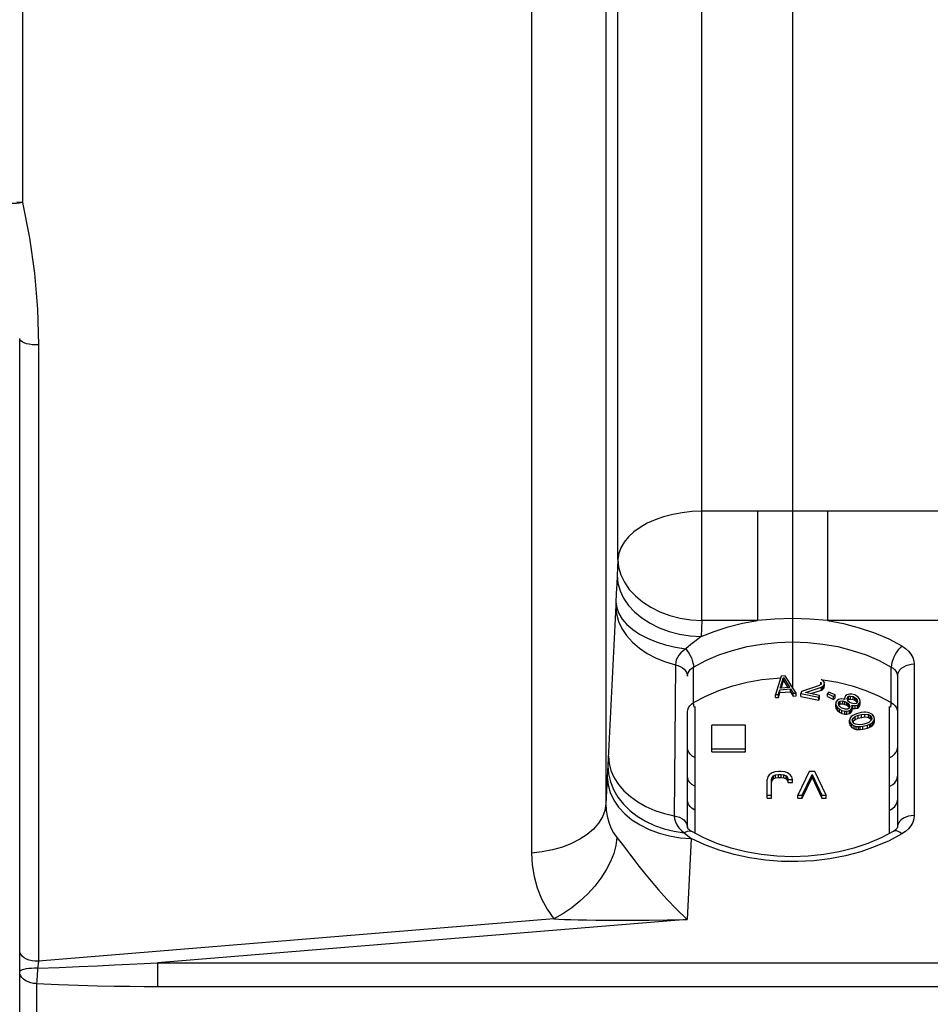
# Model space of a CAD drawing. Header units: inches. Extents: x 13.2 to 32.5, y 4.4 to 30.4.
# Tile 9 of 19: x 24.9 to 29.2, y 9.8 to 14.4. Entities that reach past the tile are written whole.
import ezdxf

# ---------------------------------------------------------------- set-up
doc = ezdxf.new("R2010")
doc.units = ezdxf.units.IN
doc.header["$LTSCALE"] = 2.574606
doc.header["$MEASUREMENT"] = 0
doc.layers.get('0').update_dxf_attribs({"linetype": 'CONTINUOUS'})
doc.layers.add('ROUNDS', color=7, linetype='CONTINUOUS')

msp = doc.modelspace()

# ---------------------------------------------------------------- linework, layer by layer
at = {"color": 7, "linetype": 'Continuous'}
for p, q in [((28.545, 11.2956), (28.545, 21.2942)), ((28.5104, 11.3492), (28.4908, 11.3477)), ((28.562, 11.2691), (28.5104, 11.3492)), ((28.4908, 11.3477), (28.4642, 11.2617)), ((28.4868, 11.292), (28.5016, 11.3414)), ((28.4911, 11.2923), (28.5016, 11.3275)), ((28.5016, 11.3414), (28.5309, 11.2953)), ((28.5016, 11.3275), (28.5016, 11.3414)), ((28.5016, 11.3275), (28.5224, 11.2947)), ((28.6701, 11.3044), (28.5862, 11.2756)), ((28.6777, 11.3102), (28.6701, 11.3044)), ((28.6765, 11.3197), (28.6791, 11.3136)), ((28.6765, 11.3093), (28.6765, 11.3197)), ((28.6791, 11.3136), (28.6777, 11.3102)), ((28.6871, 11.3268), (28.6791, 11.3321)), ((28.6866, 11.3009), (28.6918, 11.3073)), ((28.6937, 11.318), (28.6871, 11.3268)), ((28.6918, 11.3073), (28.6932, 11.3107)), ((28.6918, 11.2933), (28.6918, 11.3073)), ((28.6932, 11.3107), (28.6937, 11.318)), ((28.6932, 11.2967), (28.6932, 11.3107)), ((28.6932, 11.2967), (28.6937, 11.3041)), ((28.6937, 11.3041), (28.6937, 11.3107)), ((28.4642, 11.2617), (28.4789, 11.2628)), ((28.4642, 11.2478), (28.4642, 11.2617)), ((28.4789, 11.2628), (28.4854, 11.2848)), ((28.4789, 11.2489), (28.4854, 11.2708)), ((28.4789, 11.2489), (28.4789, 11.2628)), ((28.4854, 11.2848), (28.5344, 11.2885)), ((28.4854, 11.2708), (28.4854, 11.2848)), ((28.4854, 11.2708), (28.5344, 11.2745)), ((28.5309, 11.2953), (28.4868, 11.292)), ((28.5344, 11.2885), (28.5474, 11.268)), ((28.5344, 11.2745), (28.5344, 11.2885)), ((28.5344, 11.2745), (28.5474, 11.2541)), ((28.5474, 11.268), (28.562, 11.2691)), ((28.5474, 11.2541), (28.5474, 11.268)), ((28.562, 11.2552), (28.562, 11.2691)), ((28.5862, 11.2756), (28.5826, 11.2671)), ((28.5826, 11.2671), (28.6676, 11.2493)), ((28.5826, 11.2532), (28.5826, 11.2671)), ((28.6051, 11.2717), (28.6797, 11.2968)), ((28.6711, 11.2578), (28.6051, 11.2717)), ((28.6306, 11.2663), (28.6797, 11.2829)), ((28.6676, 11.2493), (28.6711, 11.2578)), ((28.6711, 11.2439), (28.6711, 11.2578)), ((28.6797, 11.2968), (28.6866, 11.3009)), ((28.6797, 11.2829), (28.6797, 11.2968)), ((28.6797, 11.2829), (28.6866, 11.287)), ((28.6866, 11.287), (28.6866, 11.3009)), ((28.6866, 11.287), (28.6918, 11.2933)), ((28.6918, 11.2933), (28.6932, 11.2967)), ((28.7148, 11.2738), (28.7079, 11.2663)), ((28.7079, 11.2663), (28.7366, 11.2529)), ((28.7079, 11.2524), (28.7079, 11.2663)), ((28.7435, 11.2604), (28.7148, 11.2738)), ((28.7366, 11.2529), (28.7435, 11.2604)), ((28.7435, 11.2464), (28.7435, 11.2604)), ((28.793, 11.2567), (28.7887, 11.2494)), ((28.7987, 11.2602), (28.793, 11.2567)), ((28.8114, 11.2635), (28.7987, 11.2602)), ((28.822, 11.2631), (28.8114, 11.2635)), ((28.8357, 11.26), (28.822, 11.2631)), ((28.8457, 11.2546), (28.8357, 11.26)), ((28.4642, 11.2478), (28.4789, 11.2489)), ((28.5474, 11.2541), (28.562, 11.2552)), ((28.5826, 11.2532), (28.6676, 11.2354)), ((28.6676, 11.2354), (28.6676, 11.2493)), ((28.6676, 11.2354), (28.6711, 11.2439)), ((28.7079, 11.2524), (28.7366, 11.239)), ((28.7366, 11.239), (28.7366, 11.2529)), ((28.7366, 11.239), (28.7435, 11.2464)), ((28.7474, 11.2262), (28.7465, 11.2188)), ((28.7465, 11.2188), (28.749, 11.2087)), ((28.7465, 11.2048), (28.7465, 11.2188)), ((28.7536, 11.2347), (28.7474, 11.2262)), ((28.7593, 11.2382), (28.7536, 11.2347)), ((28.759, 11.2195), (28.7617, 11.2281)), ((28.7617, 11.2119), (28.759, 11.2195)), ((28.772, 11.2414), (28.7593, 11.2382)), ((28.7613, 11.213), (28.7617, 11.2142)), ((28.7617, 11.2281), (28.7674, 11.2316)), ((28.7617, 11.2142), (28.7617, 11.2281)), ((28.7617, 11.2142), (28.7674, 11.2177)), ((28.7662, 11.2055), (28.7617, 11.2119)), ((28.7674, 11.2316), (28.7798, 11.2324)), ((28.7674, 11.2177), (28.7674, 11.2316)), ((28.7674, 11.2177), (28.7798, 11.2184)), ((28.7841, 11.2397), (28.772, 11.2414)), ((28.7798, 11.2324), (28.79, 11.2295)), ((28.7798, 11.2184), (28.7798, 11.2324)), ((28.7798, 11.2184), (28.79, 11.2155)), ((28.7892, 11.2382), (28.7841, 11.2397)), ((28.7887, 11.2494), (28.7879, 11.242)), ((28.7879, 11.242), (28.7892, 11.2382)), ((28.7879, 11.2386), (28.7879, 11.242)), ((28.79, 11.2295), (28.7984, 11.2254)), ((28.79, 11.2155), (28.79, 11.2295)), ((28.79, 11.2155), (28.7984, 11.2115)), ((28.7984, 11.2254), (28.8049, 11.2202)), ((28.7984, 11.2115), (28.7984, 11.2254)), ((28.7984, 11.2115), (28.8049, 11.2062)), ((28.8006, 11.2452), (28.803, 11.2514)), ((28.8014, 11.2365), (28.8006, 11.2452)), ((28.806, 11.2301), (28.8014, 11.2365)), ((28.8022, 11.2354), (28.803, 11.2374)), ((28.803, 11.2514), (28.8068, 11.2537)), ((28.803, 11.2374), (28.803, 11.2514)), ((28.803, 11.2374), (28.8068, 11.2398)), ((28.8049, 11.2202), (28.8095, 11.2137)), ((28.8049, 11.2062), (28.8049, 11.2202)), ((28.8125, 11.2248), (28.806, 11.2301)), ((28.8068, 11.2537), (28.8157, 11.2546)), ((28.8068, 11.2398), (28.8068, 11.2537)), ((28.8068, 11.2398), (28.8157, 11.2407)), ((28.8095, 11.2137), (28.8122, 11.2062)), ((28.8095, 11.1998), (28.8095, 11.2137)), ((28.8208, 11.2208), (28.8125, 11.2248)), ((28.8157, 11.2546), (28.8279, 11.2529)), ((28.8157, 11.2407), (28.8157, 11.2546)), ((28.8157, 11.2407), (28.8279, 11.2389)), ((28.833, 11.219), (28.8208, 11.2208)), ((28.8216, 11.212), (28.8268, 11.2106)), ((28.823, 11.2082), (28.8216, 11.212)), ((28.8279, 11.2529), (28.8363, 11.2488)), ((28.8279, 11.2389), (28.8279, 11.2529)), ((28.8279, 11.2389), (28.8363, 11.2349)), ((28.8419, 11.2199), (28.833, 11.219)), ((28.8363, 11.2488), (28.8427, 11.2435)), ((28.8363, 11.2349), (28.8363, 11.2488)), ((28.8363, 11.2349), (28.8427, 11.2296)), ((28.8373, 11.2101), (28.8481, 11.2122)), ((28.8457, 11.2223), (28.8419, 11.2199)), ((28.8427, 11.2435), (28.8473, 11.2371)), ((28.8427, 11.2296), (28.8427, 11.2435)), ((28.8427, 11.2296), (28.8465, 11.2243)), ((28.8522, 11.2494), (28.8457, 11.2546)), ((28.8481, 11.2284), (28.8457, 11.2223)), ((28.8473, 11.2371), (28.8481, 11.2284)), ((28.8473, 11.2264), (28.8473, 11.2371)), ((28.8481, 11.2122), (28.8538, 11.2157)), ((28.8481, 11.1983), (28.8481, 11.2122)), ((28.8584, 11.2417), (28.8522, 11.2494)), ((28.8538, 11.2157), (28.86, 11.2242)), ((28.8538, 11.2018), (28.8538, 11.2157)), ((28.8608, 11.2316), (28.8584, 11.2417)), ((28.86, 11.2242), (28.8608, 11.2316)), ((28.86, 11.2102), (28.86, 11.2242)), ((28.86, 11.2102), (28.8608, 11.2177)), ((28.8608, 11.2177), (28.8608, 11.2316)), ((28.0877, 10.612), (28.0877, 11.2056)), ((28.7465, 11.2048), (28.749, 11.1948)), ((28.749, 11.2087), (28.7552, 11.201)), ((28.749, 11.1948), (28.749, 11.2087)), ((28.749, 11.1948), (28.7552, 11.1871)), ((28.7552, 11.201), (28.7649, 11.1931)), ((28.7552, 11.1871), (28.7552, 11.201)), ((28.7552, 11.1871), (28.7649, 11.1792)), ((28.7649, 11.1931), (28.7749, 11.1877)), ((28.7649, 11.1792), (28.7649, 11.1931)), ((28.7649, 11.1792), (28.7749, 11.1738)), ((28.7727, 11.2003), (28.7662, 11.2055)), ((28.7811, 11.1962), (28.7727, 11.2003)), ((28.7749, 11.1877), (28.7886, 11.1847)), ((28.7749, 11.1738), (28.7749, 11.1877)), ((28.7749, 11.1738), (28.7886, 11.1708)), ((28.7913, 11.1933), (28.7811, 11.1962)), ((28.7886, 11.1847), (28.7992, 11.1843)), ((28.7886, 11.1708), (28.7886, 11.1847)), ((28.7886, 11.1708), (28.7992, 11.1704)), ((28.8038, 11.1941), (28.7913, 11.1933)), ((28.7992, 11.1843), (28.8119, 11.1875)), ((28.7992, 11.1704), (28.7992, 11.1843)), ((28.7992, 11.1704), (28.8119, 11.1736)), ((28.8095, 11.1976), (28.8038, 11.1941)), ((28.8049, 11.2062), (28.8095, 11.1998)), ((28.8122, 11.2062), (28.8095, 11.1976)), ((28.8095, 11.1998), (28.8098, 11.1988)), ((28.8119, 11.1875), (28.8175, 11.191)), ((28.8119, 11.1736), (28.8119, 11.1875)), ((28.8119, 11.1736), (28.8175, 11.1771)), ((28.8175, 11.191), (28.8238, 11.1995)), ((28.8175, 11.1771), (28.8175, 11.191)), ((28.8175, 11.1771), (28.8238, 11.1856)), ((28.8238, 11.1995), (28.823, 11.2082)), ((28.8238, 11.1856), (28.8238, 11.1995)), ((28.8238, 11.1975), (28.8268, 11.1966)), ((28.8268, 11.2106), (28.8373, 11.2101)), ((28.8268, 11.1966), (28.8268, 11.2106)), ((28.8268, 11.1966), (28.8373, 11.1962)), ((28.8336, 11.1676), (28.8273, 11.1642)), ((28.8446, 11.1722), (28.8336, 11.1676)), ((28.8373, 11.1962), (28.8373, 11.2101)), ((28.8373, 11.1962), (28.8481, 11.1983)), ((28.8377, 11.1594), (28.8511, 11.1646)), ((28.8659, 11.1776), (28.8446, 11.1722)), ((28.8481, 11.1983), (28.8538, 11.2018)), ((28.8511, 11.1646), (28.8676, 11.1688)), ((28.8511, 11.1507), (28.8511, 11.1646)), ((28.8538, 11.2018), (28.86, 11.2102)), ((28.8785, 11.1789), (28.8659, 11.1776)), ((28.8676, 11.1688), (28.8827, 11.1707)), ((28.8676, 11.1548), (28.8676, 11.1688)), ((28.8865, 11.179), (28.8785, 11.1789)), ((28.8827, 11.1707), (28.9002, 11.1677)), ((28.8827, 11.1568), (28.8827, 11.1707)), ((28.8976, 11.1781), (28.8865, 11.179)), ((28.9072, 11.175), (28.8976, 11.1781)), ((28.9002, 11.1677), (28.9074, 11.164)), ((28.9002, 11.1538), (28.9002, 11.1677)), ((28.9184, 11.1686), (28.9072, 11.175)), ((28.9257, 11.1593), (28.9184, 11.1686)), ((28.9995, 10.612), (28.9995, 11.2056)), ((28.3239, 11.119), (28.1664, 11.119)), ((28.1664, 10.9937), (28.1664, 11.119)), ((28.3239, 10.9937), (28.3239, 11.119)), ((28.8148, 11.1518), (28.8118, 11.1418)), ((28.8118, 11.1418), (28.8144, 11.1314)), ((28.8118, 11.1279), (28.8118, 11.1418)), ((28.8118, 11.1279), (28.8144, 11.1175)), ((28.8144, 11.1314), (28.8217, 11.1221)), ((28.8144, 11.1175), (28.8144, 11.1314)), ((28.8195, 11.1585), (28.8148, 11.1518)), ((28.8273, 11.1642), (28.8195, 11.1585)), ((28.8217, 11.1221), (28.8329, 11.1157)), ((28.8217, 11.1082), (28.8217, 11.1221)), ((28.8245, 11.1431), (28.8268, 11.1493)), ((28.8263, 11.1344), (28.8245, 11.1431)), ((28.8327, 11.1268), (28.8263, 11.1344)), ((28.8264, 11.1343), (28.8268, 11.1353)), ((28.8268, 11.1493), (28.8377, 11.1594)), ((28.8268, 11.1353), (28.8268, 11.1493)), ((28.8268, 11.1353), (28.8377, 11.1455)), ((28.8399, 11.123), (28.8327, 11.1268)), ((28.8377, 11.1455), (28.8377, 11.1594)), ((28.8377, 11.1455), (28.8511, 11.1507)), ((28.8574, 11.12), (28.8399, 11.123)), ((28.8511, 11.1507), (28.8676, 11.1548)), ((28.8725, 11.122), (28.8574, 11.12)), ((28.8676, 11.1548), (28.8827, 11.1568)), ((28.8891, 11.1261), (28.8725, 11.122)), ((28.8742, 11.1132), (28.8955, 11.1185)), ((28.8827, 11.1568), (28.9002, 11.1538)), ((28.9024, 11.1313), (28.8891, 11.1261)), ((28.8955, 11.1185), (28.9066, 11.1231)), ((28.8955, 11.1046), (28.8955, 11.1185)), ((28.9002, 11.1538), (28.9074, 11.1501)), ((28.9134, 11.1415), (28.9024, 11.1313)), ((28.9066, 11.1231), (28.9128, 11.1266)), ((28.9066, 11.1092), (28.9066, 11.1231)), ((28.9074, 11.164), (28.9139, 11.1564)), ((28.9074, 11.1501), (28.9074, 11.164)), ((28.9074, 11.1501), (28.9139, 11.1425)), ((28.9128, 11.1266), (28.9207, 11.1322)), ((28.9128, 11.1127), (28.9128, 11.1266)), ((28.9156, 11.1476), (28.9134, 11.1415)), ((28.9139, 11.1564), (28.9156, 11.1476)), ((28.9139, 11.1429), (28.9139, 11.1564)), ((28.9207, 11.1322), (28.9253, 11.1389)), ((28.9207, 11.1183), (28.9207, 11.1322)), ((28.9207, 11.1183), (28.9253, 11.125)), ((28.9253, 11.1389), (28.9283, 11.1489)), ((28.9253, 11.125), (28.9253, 11.1389)), ((28.9253, 11.125), (28.9283, 11.135)), ((28.9283, 11.1489), (28.9257, 11.1593)), ((28.9283, 11.135), (28.9283, 11.1489)), ((28.8144, 11.1175), (28.8217, 11.1082)), ((28.8217, 11.1082), (28.8329, 11.1018)), ((28.8329, 11.1157), (28.8425, 11.1126)), ((28.8329, 11.1018), (28.8329, 11.1157)), ((28.8329, 11.1018), (28.8425, 11.0987)), ((28.8425, 11.1126), (28.8536, 11.1117)), ((28.8425, 11.0987), (28.8425, 11.1126)), ((28.8425, 11.0987), (28.8536, 11.0978)), ((28.8536, 11.1117), (28.8616, 11.1118)), ((28.8536, 11.0978), (28.8536, 11.1117)), ((28.8536, 11.0978), (28.8616, 11.0979)), ((28.8616, 11.1118), (28.8742, 11.1132)), ((28.8616, 11.0979), (28.8616, 11.1118)), ((28.8616, 11.0979), (28.8742, 11.0993)), ((28.8742, 11.0993), (28.8742, 11.1132)), ((28.8742, 11.0993), (28.8955, 11.1046)), ((28.8955, 11.1046), (28.9066, 11.1092)), ((28.9066, 11.1092), (28.9128, 11.1127)), ((28.9128, 11.1127), (28.9207, 11.1183)), ((28.1664, 11.0076), (28.3239, 11.0076)), ((28.1664, 10.9937), (28.3239, 10.9937)), ((28.4485, 10.8948), (28.4353, 10.8853)), ((28.4616, 10.8995), (28.4485, 10.8948)), ((28.478, 10.9019), (28.4616, 10.8995)), ((28.4911, 10.9019), (28.478, 10.9019)), ((28.5075, 10.8995), (28.4911, 10.9019)), ((28.5206, 10.8948), (28.5075, 10.8995)), ((28.5338, 10.8853), (28.5206, 10.8948)), ((28.6223, 10.9019), (28.5698, 10.7905)), ((28.6486, 10.9019), (28.6223, 10.9019)), ((28.7011, 10.7905), (28.6486, 10.9019)), ((28.4288, 10.8758), (28.4255, 10.864)), ((28.4255, 10.7766), (28.4255, 10.864)), ((28.4353, 10.8853), (28.4288, 10.8758)), ((28.4452, 10.864), (28.4485, 10.8734)), ((28.4452, 10.7766), (28.4452, 10.864)), ((28.4452, 10.85), (28.4485, 10.8595)), ((28.4485, 10.8734), (28.455, 10.8805)), ((28.4485, 10.8595), (28.4485, 10.8734)), ((28.4485, 10.8595), (28.455, 10.8666)), ((28.455, 10.8805), (28.4649, 10.8853)), ((28.455, 10.8666), (28.455, 10.8805)), ((28.455, 10.8666), (28.4649, 10.8714)), ((28.4649, 10.8853), (28.478, 10.8876)), ((28.4649, 10.8714), (28.4649, 10.8853)), ((28.4649, 10.8714), (28.478, 10.8737)), ((28.478, 10.8876), (28.4911, 10.8876)), ((28.478, 10.8737), (28.478, 10.8876)), ((28.478, 10.8737), (28.4911, 10.8737)), ((28.4911, 10.8876), (28.5042, 10.8853)), ((28.4911, 10.8737), (28.4911, 10.8876)), ((28.4911, 10.8737), (28.5042, 10.8714)), ((28.5042, 10.8853), (28.5141, 10.8805)), ((28.5042, 10.8714), (28.5042, 10.8853)), ((28.5042, 10.8714), (28.5141, 10.8666)), ((28.5141, 10.8805), (28.5206, 10.8734)), ((28.5141, 10.8666), (28.5141, 10.8805)), ((28.5141, 10.8666), (28.5206, 10.8595)), ((28.5206, 10.8734), (28.5239, 10.864)), ((28.5206, 10.8595), (28.5206, 10.8734)), ((28.5206, 10.8595), (28.5239, 10.85)), ((28.5239, 10.864), (28.5436, 10.864)), ((28.5239, 10.85), (28.5239, 10.864)), ((28.5239, 10.85), (28.5436, 10.85)), ((28.5403, 10.8758), (28.5338, 10.8853)), ((28.5436, 10.864), (28.5403, 10.8758)), ((28.5436, 10.85), (28.5436, 10.864)), ((28.5895, 10.7905), (28.6355, 10.8876)), ((28.5895, 10.7766), (28.6355, 10.8737)), ((28.6355, 10.8876), (28.6814, 10.7905)), ((28.6355, 10.8737), (28.6355, 10.8876)), ((28.6355, 10.8737), (28.6814, 10.7766)), ((28.4255, 10.7905), (28.4452, 10.7905)), ((28.4255, 10.7766), (28.4452, 10.7766)), ((28.5698, 10.7905), (28.5895, 10.7905)), ((28.5698, 10.7766), (28.5698, 10.7905)), ((28.5698, 10.7766), (28.5895, 10.7766)), ((28.5895, 10.7766), (28.5895, 10.7905)), ((28.6814, 10.7905), (28.7011, 10.7905)), ((28.6814, 10.7766), (28.6814, 10.7905)), ((28.6814, 10.7766), (28.7011, 10.7766)), ((28.7011, 10.7766), (28.7011, 10.7905))]:
    msp.add_line(p, q, dxfattribs=at)
at = {"layer": 'ROUNDS', "color": 7, "linetype": 'Continuous'}
for p, q in [((24.9345, 21.2231), (24.9345, 13.5679)), ((28.1191, 11.6082), (28.1191, 17.1347)), ((27.3212, 16.807), (27.3212, 10.5189)), ((27.6696, 16.8267), (27.6696, 10.7498)), ((27.7256, 11.8948), (27.7256, 16.7425)), ((24.9216, 6.8764), (24.9216, 12.9306)), ((25.0093, 12.9001), (25.0093, 10.0132)), ((31.3718, 12.1205), (28.1191, 12.1205)), ((28.3797, 12.1205), (28.3797, 11.6082)), ((28.7075, 12.1205), (28.7075, 11.6082)), ((27.7256, 11.8948), (27.722, 11.8197)), ((27.7159, 11.68), (27.6804, 10.9624)), ((27.7164, 11.691), (27.7159, 11.68)), ((28.1191, 11.6082), (28.1154, 11.5332)), ((28.3797, 11.6082), (28.1191, 11.6082)), ((29.8757, 11.6082), (28.7075, 11.6082)), ((27.9955, 11.4014), (27.9897, 10.6938)), ((29.1145, 11.4037), (29.1145, 10.6951)), ((28.0801, 11.224), (28.0801, 11.391)), ((29.0071, 11.224), (29.0071, 11.391)), ((29.0357, 11.3481), (29.0357, 10.6394)), ((28.0515, 10.6394), (28.0515, 11.181)), ((27.6804, 10.9624), (27.6771, 10.9018)), ((27.6771, 10.9018), (27.6696, 10.7498)), ((28.0877, 10.8322), (28.0839, 10.8338)), ((28.9995, 10.8322), (29.0033, 10.8338)), ((28.037, 10.6146), (28.0692, 10.5877)), ((28.0692, 10.5877), (28.0506, 10.2084)), ((27.4255, 10.2105), (25.0093, 10.0132)), ((28.0506, 10.2084), (25.5673, 10.0055)), ((25.5673, 10.0055), (30.9058, 10.0055)), ((25.5673, 10.0055), (25.5673, 9.8941)), ((25.0003, 9.9079), (25.0003, 8.5997)), ((25.5673, 9.8941), (30.9058, 9.8941))]:
    msp.add_line(p, q, dxfattribs=at)
for points in [[(24.9345, 13.5679), (24.9205, 13.565), (24.9067, 13.563), (24.8935, 13.5621), (24.8814, 13.5622), (24.8707, 13.5633), (24.8618, 13.5655), (24.855, 13.5686), (24.8506, 13.5725), (24.8487, 13.5764)], [(24.9345, 13.5679), (24.9259, 13.5677), (24.9173, 13.5678), (24.9088, 13.5683)], [(24.9345, 13.5679), (24.9671, 13.4026), (24.9905, 13.2356), (25.0046, 13.0679), (25.0093, 12.9001)], [(25.0093, 12.9001), (24.9946, 12.9), (24.9801, 12.9009), (24.9662, 12.9029), (24.9536, 12.9059), (24.9426, 12.9097), (24.9337, 12.9142), (24.927, 12.9194), (24.9229, 12.9249), (24.9216, 12.9306)], [(28.1191, 12.1205), (28.0727, 12.1189), (28.0269, 12.114), (27.9824, 12.106), (27.9399, 12.0949), (27.8998, 12.0809), (27.8628, 12.0642), (27.8294, 12.045), (27.8, 12.0236), (27.775, 12.0003), (27.7548, 11.9754), (27.7398, 11.9493), (27.73, 11.9223), (27.7256, 11.8948)], [(27.7256, 11.8948), (27.7292, 11.8585), (27.7395, 11.8227), (27.7562, 11.7879), (27.779, 11.7549), (27.8077, 11.7241), (27.8416, 11.696), (27.8802, 11.6712), (27.9229, 11.6501), (27.969, 11.6329), (28.0176, 11.6201), (28.0679, 11.6118), (28.1191, 11.6082)], [(27.722, 11.8197), (27.72, 11.7787), (27.7182, 11.7371), (27.7164, 11.691)], [(27.722, 11.8197), (27.7256, 11.7834), (27.7358, 11.7476), (27.7525, 11.7129), (27.7753, 11.6798), (27.804, 11.649), (27.8379, 11.621), (27.8766, 11.5962), (27.9193, 11.575), (27.9653, 11.5579), (28.0139, 11.5451), (28.0642, 11.5368), (28.1154, 11.5332)], [(27.7157, 11.6761), (27.7191, 11.6403), (27.7289, 11.605), (27.7448, 11.5707), (27.7665, 11.5379), (27.7939, 11.5073), (27.8263, 11.4793), (27.8633, 11.4543), (27.9043, 11.4327), (27.9486, 11.415), (27.9955, 11.4014)], [(27.7166, 11.6956), (27.7203, 11.6683), (27.7302, 11.6413), (27.7462, 11.6151), (27.7679, 11.59), (27.7951, 11.5664), (27.8273, 11.5448), (27.8641, 11.5254), (27.9047, 11.5086), (27.9486, 11.4947), (27.995, 11.4838), (28.0433, 11.4762)], [(28.1154, 11.5332), (28.1776, 11.558), (28.2428, 11.579), (28.3104, 11.5958), (28.3797, 11.6082)], [(28.7075, 11.6082), (28.6256, 11.6156), (28.5436, 11.6181), (28.4616, 11.6156), (28.3797, 11.6082)], [(28.7075, 11.6082), (28.7835, 11.5943), (28.8573, 11.5752), (28.9281, 11.5512), (28.995, 11.5225), (29.0572, 11.4896)], [(28.1154, 11.5332), (28.092, 11.5156), (28.0679, 11.4966), (28.0433, 11.4762)], [(28.0801, 11.391), (28.1371, 11.4211), (28.1985, 11.4473), (28.2635, 11.4691), (28.3312, 11.4864), (28.4008, 11.4988), (28.4718, 11.5062), (28.5436, 11.5087), (28.6153, 11.5062), (28.6863, 11.4988), (28.756, 11.4864), (28.8237, 11.4691), (28.8887, 11.4473), (28.9501, 11.4211), (29.0071, 11.391)], [(29.0572, 11.4896), (29.0485, 11.4813), (29.0401, 11.4716), (29.0321, 11.4607), (29.025, 11.449), (29.0188, 11.4368), (29.0138, 11.4246), (29.0101, 11.4126), (29.0079, 11.4013), (29.0071, 11.391)], [(29.0572, 11.4896), (29.0738, 11.4784), (29.0881, 11.4655), (29.0995, 11.4512), (29.1078, 11.4358), (29.1128, 11.4199), (29.1145, 11.4037)], [(28.0433, 11.4762), (28.0311, 11.4673), (28.0204, 11.4576), (28.0115, 11.4472), (28.0046, 11.4362), (27.9995, 11.4248), (27.9965, 11.4132), (27.9955, 11.4014)], [(28.0433, 11.4762), (28.051, 11.4665), (28.0581, 11.456), (28.0644, 11.4449), (28.0699, 11.4335), (28.0743, 11.4221), (28.0775, 11.4111), (28.0794, 11.4006), (28.0801, 11.391)], [(27.9955, 11.4014), (28.0072, 11.3981), (28.018, 11.3936), (28.0277, 11.3879), (28.0359, 11.3813), (28.0426, 11.3737), (28.0475, 11.3655), (28.0505, 11.3569), (28.0515, 11.3481)], [(29.1145, 11.4037), (29.1008, 11.4029), (29.0875, 11.4004), (29.0751, 11.3963), (29.0639, 11.3907), (29.0542, 11.3838), (29.0463, 11.3759), (29.0405, 11.3671), (29.0369, 11.3577), (29.0357, 11.3481)], [(28.0515, 11.3481), (28.0523, 11.3562), (28.0548, 11.3641), (28.059, 11.3718), (28.0647, 11.379), (28.0718, 11.3854), (28.0801, 11.391)], [(29.0071, 11.391), (29.0154, 11.3854), (29.0225, 11.3789), (29.0282, 11.3718), (29.0324, 11.3641), (29.0349, 11.3561), (29.0357, 11.3481)], [(28.0801, 11.224), (28.1376, 11.2543), (28.1991, 11.2805), (28.2639, 11.3022), (28.3314, 11.3194), (28.401, 11.3317), (28.4719, 11.3392), (28.4883, 11.3398)], [(28.688, 11.3314), (28.7558, 11.3194), (28.8233, 11.3022), (28.8881, 11.2805), (28.9496, 11.2543), (29.0071, 11.224)], [(28.0515, 11.181), (28.0527, 11.1908), (28.0563, 11.2002), (28.0622, 11.2091), (28.0702, 11.2171), (28.0801, 11.224)], [(28.0831, 11.2023), (28.0809, 11.2137), (28.0801, 11.224)], [(29.0041, 11.2023), (29.0063, 11.2137), (29.0071, 11.224)], [(29.0071, 11.224), (29.017, 11.2171), (29.025, 11.2091), (29.0309, 11.2002), (29.0345, 11.1908), (29.0357, 11.181)], [(28.0877, 10.9662), (28.0865, 10.9667), (28.0745, 10.9736), (28.0647, 10.982), (28.0575, 10.9916), (28.053, 11.0021), (28.0515, 11.013)], [(28.9995, 10.9662), (29.0007, 10.9667), (29.0127, 10.9736), (29.0225, 10.982), (29.0297, 10.9916), (29.0342, 11.0021), (29.0357, 11.013)], [(27.681, 10.974), (27.6842, 10.9396), (27.6932, 10.9056), (27.708, 10.8725), (27.7282, 10.8408), (27.7537, 10.811), (27.784, 10.7835), (27.8186, 10.7587), (27.8571, 10.7371), (27.8989, 10.7189), (27.9433, 10.7044), (27.9897, 10.6938)], [(27.6785, 10.9287), (27.6816, 10.8907), (27.6905, 10.8532), (27.7053, 10.8168), (27.7256, 10.7819), (27.7513, 10.7491), (27.7818, 10.7189), (27.8167, 10.6918), (27.8555, 10.6681), (27.8976, 10.6483), (27.9423, 10.6327), (27.989, 10.6214), (28.037, 10.6146)], [(27.6757, 10.8745), (27.6793, 10.8382), (27.6895, 10.8024), (27.7062, 10.7676), (27.729, 10.7345), (27.7576, 10.7037), (27.7916, 10.6756), (27.8302, 10.6508), (27.8729, 10.6296), (27.919, 10.6125), (27.9676, 10.5996), (28.018, 10.5913), (28.0692, 10.5877)], [(28.0839, 10.8338), (28.0728, 10.8408), (28.0637, 10.849), (28.057, 10.8584), (28.0529, 10.8684), (28.0515, 10.8788)], [(29.0033, 10.8338), (29.0144, 10.8408), (29.0235, 10.849), (29.0302, 10.8584), (29.0343, 10.8684), (29.0357, 10.8788)], [(27.6696, 10.7498), (27.6646, 10.7188), (27.653, 10.6886), (27.6352, 10.6594), (27.6114, 10.6319), (27.582, 10.6066), (27.5476, 10.5837), (27.5085, 10.5638), (27.4657, 10.5471), (27.4196, 10.5339), (27.3712, 10.5245), (27.3212, 10.5189)], [(27.6696, 10.7498), (27.6709, 10.7205), (27.6752, 10.6919), (27.6825, 10.6643), (27.6927, 10.6381), (27.7057, 10.6138), (27.7213, 10.5916)], [(28.0877, 10.7209), (28.0839, 10.7225), (28.0728, 10.7294), (28.0637, 10.7377), (28.057, 10.747), (28.0529, 10.7571), (28.0515, 10.7675)], [(28.9995, 10.7209), (29.0033, 10.7225), (29.0144, 10.7294), (29.0235, 10.7377), (29.0302, 10.747), (29.0343, 10.7571), (29.0357, 10.7675)], [(27.9897, 10.6938), (28.0024, 10.691), (28.0143, 10.6867), (28.0249, 10.6811), (28.0341, 10.6743), (28.0415, 10.6665), (28.047, 10.6579), (28.0504, 10.6488), (28.0515, 10.6394)], [(27.9897, 10.6938), (27.991, 10.6793), (27.9952, 10.665), (28.0022, 10.651), (28.012, 10.6375), (28.024, 10.6253), (28.037, 10.6146)], [(29.1145, 10.6951), (29.1008, 10.6942), (29.0875, 10.6917), (29.0751, 10.6876), (29.0639, 10.6821), (29.0542, 10.6752), (29.0463, 10.6672), (29.0405, 10.6584), (29.0369, 10.6491), (29.0357, 10.6394)], [(29.1145, 10.6951), (29.1128, 10.6789), (29.1078, 10.6629), (29.0994, 10.6476), (29.088, 10.6333), (29.0738, 10.6204), (29.0572, 10.6092)], [(28.037, 10.6146), (28.0448, 10.6194), (28.0522, 10.6224), (28.059, 10.6238), (28.0651, 10.6233), (28.0697, 10.6215)], [(28.0515, 10.6394), (28.0515, 10.6391), (28.0522, 10.6375), (28.0541, 10.6344), (28.0576, 10.6305), (28.0628, 10.6261), (28.0697, 10.6215)], [(28.9596, 10.591), (28.8973, 10.5645), (28.8314, 10.5423), (28.7623, 10.5248), (28.6909, 10.5121), (28.6179, 10.5044), (28.544, 10.5018), (28.4701, 10.5043), (28.397, 10.512), (28.3255, 10.5247), (28.2562, 10.5422), (28.1901, 10.5644), (28.1277, 10.591), (28.0697, 10.6215)], [(29.0572, 10.6092), (29.0485, 10.6158), (29.0401, 10.6205), (29.0321, 10.6232), (29.025, 10.6238), (29.0188, 10.6222), (28.9596, 10.591)], [(29.0175, 10.6215), (29.0244, 10.6261), (29.0296, 10.6305), (29.0331, 10.6345), (29.035, 10.6375), (29.0357, 10.6391), (29.0357, 10.6394)], [(27.7213, 10.5916), (27.7167, 10.5554), (27.7068, 10.5178), (27.6915, 10.4792), (27.6713, 10.4403), (27.6464, 10.4018), (27.6172, 10.3642), (27.5842, 10.3281), (27.5479, 10.2942), (27.509, 10.263), (27.4679, 10.235), (27.4255, 10.2105)], [(27.7213, 10.5916), (27.733, 10.5766), (27.7466, 10.5588), (27.7799, 10.5149)], [(29.0572, 10.6092), (28.997, 10.5773), (28.9323, 10.5493), (28.8639, 10.5256), (28.7926, 10.5066), (28.7193, 10.4924), (28.6444, 10.4832), (28.5686, 10.479), (28.4926, 10.4799), (28.4171, 10.4858), (28.3427, 10.4967), (28.27, 10.5125), (28.1996, 10.5332), (28.1324, 10.5583), (28.0692, 10.5877)], [(27.3212, 10.5189), (27.324, 10.464), (27.3328, 10.4095), (27.3476, 10.3561), (27.3682, 10.3047), (27.3944, 10.256), (27.4255, 10.2105)], [(27.7799, 10.5149), (27.8003, 10.4883), (27.8239, 10.458), (27.8508, 10.4244), (27.8813, 10.3875), (27.9161, 10.3469), (27.9555, 10.3032), (28.0002, 10.2566), (28.0506, 10.2084)], [(27.4255, 10.2105), (27.4484, 10.2096), (27.4748, 10.2087), (27.5049, 10.2077), (27.5389, 10.2068), (27.5779, 10.2059), (27.6228, 10.2052), (27.6739, 10.2046), (27.7315, 10.2043), (27.7972, 10.2043), (27.8715, 10.2049), (27.9558, 10.2061), (28.0506, 10.2084)], [(25.0093, 10.0132), (24.9946, 10.013), (24.9801, 10.0145), (24.9662, 10.0178), (24.9536, 10.0227), (24.9426, 10.0289), (24.9337, 10.0364), (24.927, 10.0449), (24.9229, 10.0539), (24.9216, 10.0633)], [(25.0093, 10.0132), (25.0091, 10.0084), (25.0087, 10.0031), (25.0081, 9.9974), (25.0073, 9.9915), (25.0063, 9.9855), (25.0053, 9.9796)], [(25.0053, 9.9796), (24.991, 9.9795), (24.977, 9.9789), (24.9638, 9.9778), (24.9518, 9.9762), (24.9414, 9.9742), (24.933, 9.9719), (24.9267, 9.9693), (24.9229, 9.9665), (24.9216, 9.9636)], [(25.0053, 9.9796), (25.0047, 9.9667), (25.004, 9.9537), (25.0031, 9.941), (25.0022, 9.929), (25.0013, 9.9178), (25.0003, 9.9079)], [(25.0053, 9.9796), (25.1073, 9.9835), (25.2008, 9.9874), (25.2867, 9.9913), (25.3656, 9.9951), (25.4382, 9.9987), (25.5052, 10.0021), (25.5673, 10.0055)], [(25.0003, 9.9079), (24.9866, 9.9088), (24.9734, 9.9113), (24.9609, 9.9154), (24.9497, 9.9209), (24.94, 9.9278), (24.9321, 9.9358), (24.9263, 9.9446), (24.9228, 9.9539), (24.9216, 9.9636)], [(25.0003, 9.9079), (25.1032, 9.9031), (25.1976, 9.8997), (25.2843, 9.8973), (25.3638, 9.8957), (25.4371, 9.8948), (25.5047, 9.8943), (25.5673, 9.8941)]]:
    msp.add_lwpolyline(points, dxfattribs=at)

doc.saveas('drawing.dxf')
